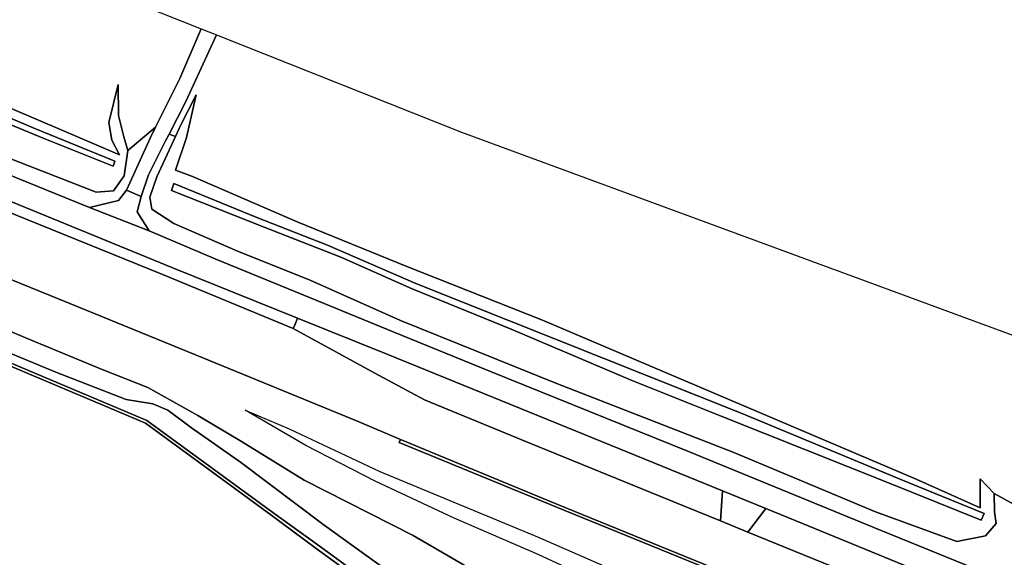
# Model space of a CAD drawing. Extents: x -26035517 to 31750492, y -9237385 to 8160032.
# Tile 197 of 256: x 17687539 to 17853986, y 4331250 to 4422223. Entities that reach past the tile are written whole.
import ezdxf

# ---------------------------------------------------------------- set-up
doc = ezdxf.new("R2010")
doc.units = 0
doc.layers.add('T-25', color=7, linetype='CONTINUOUS')

msp = doc.modelspace()

# ---------------------------------------------------------------- linework, layer by layer
at = {"layer": 'T-25', "color": 9}
for points in [[(17484503, 4513504, 6860), (17718212, 4420676, 6743), (17714594, 4412287, 6787), (17710481, 4404016, 7040), (17705846, 4400078, 7123), (17705117, 4402417, 7067), (17704249, 4406032, 6893), (17704178, 4411252, 6330), (17702635, 4404816, 6373), (17703102, 4401828, 6427), (17704392, 4399340, 6417), (17694938, 4403412, 6300), (17686100, 4407197, 6233), (17676050, 4411097, 6050), (17662433, 4416879, 5977), (17654759, 4419985, 5987), (17641396, 4425293, 5930)], [(17411622, 4498425, 8040), (17433643, 4489365, 8010), (17456990, 4479890, 8003), (17483404, 4469105, 8023), (17506022, 4459890, 8017), (17532176, 4449180, 8013), (17553784, 4440356, 8013), (17581400, 4429053, 8007), (17605059, 4419453, 8013), (17624392, 4411567, 8063), (17652790, 4399959, 8063), (17658610, 4397605, 8043), (17671181, 4394311, 7983), (17681703, 4391287, 7903), (17684437, 4390168, 7913), (17711583, 4379159, 7913), (17733778, 4369983, 7917), (17747557, 4362385, 8017)], [(17863673, 4319010, 7560), (17819853, 4336968, 7533), (17813684, 4339488, 7525), (17806357, 4342480, 7515), (17780095, 4353206, 7480), (17749750, 4365549, 7490), (17734508, 4371696, 7397), (17713538, 4380191, 7420), (17685111, 4391855, 7487), (17668902, 4398521, 7480), (17647883, 4407073, 7470), (17628791, 4414850, 7473), (17601379, 4426043, 7473), (17578686, 4435369, 7520), (17542998, 4449968, 7493), (17511239, 4462905, 7457), (17484689, 4473699, 7497), (17457273, 4485132, 7490), (17430152, 4496179, 7483)], [(17744784, 4354208, 7993), (17718513, 4365001, 8067), (17697539, 4373558, 8063), (17672710, 4383682, 8033), (17652266, 4392070, 8030), (17633978, 4399533, 8030), (17613730, 4407703, 8013), (17596303, 4414861, 8013), (17578862, 4421973, 8043), (17559729, 4429765, 8033), (17542938, 4436691, 8023), (17525399, 4443809, 8040), (17501517, 4453591, 8000), (17478669, 4462886, 7993), (17456538, 4471966, 7983), (17429703, 4482875, 8017), (17411158, 4490483, 8040)], [(17433643, 4489365, 8010), (17456990, 4479890, 8003), (17483404, 4469105, 8023), (17506022, 4459890, 8017), (17532176, 4449180, 8013), (17553784, 4440356, 8013), (17581400, 4429053, 8007), (17605059, 4419453, 8013), (17624392, 4411567, 8063), (17652790, 4399959, 8063), (17658610, 4397605, 8043), (17671181, 4394311, 7983), (17681703, 4391287, 7903), (17684437, 4390168, 7913), (17711583, 4379159, 7913), (17733778, 4369983, 7917), (17747557, 4362385, 8017), (17755963, 4357882, 8013), (17772522, 4351082, 8037), (17800062, 4339833, 8017), (17806006, 4337406, 8023), (17810615, 4335524, 8027), (17823382, 4330310, 8040), (17858501, 4315984, 8033)], [(17874107, 4301184, 8013), (17841696, 4314432, 7973), (17811947, 4326547, 7957), (17778369, 4340273, 7937), (17751902, 4351165, 7960), (17744784, 4354208, 7993), (17718513, 4365001, 8067), (17697539, 4373558, 8063), (17672710, 4383682, 8033), (17652266, 4392070, 8030), (17633978, 4399533, 8030), (17613730, 4407703, 8013), (17596303, 4414861, 8013), (17578862, 4421973, 8043), (17559729, 4429765, 8033), (17542938, 4436691, 8023), (17525399, 4443809, 8040), (17501517, 4453591, 8000), (17478669, 4462886, 7993), (17456538, 4471966, 7983), (17429703, 4482875, 8017)], [(17730316, 4338859, 6900), (17709034, 4354385, 6807), (17704230, 4356420, 5870), (17689022, 4362847, 5873), (17666112, 4372562, 5917), (17646106, 4380964, 5910), (17619456, 4392228, 5930), (17599074, 4400822, 5523), (17594780, 4402633, 5437), (17575521, 4410740, 5397), (17543297, 4424300, 5390), (17515835, 4435911, 5373), (17503634, 4440937, 4953)], [(17730021, 4338455, 6900), (17708786, 4353947, 6807), (17704035, 4355960, 5870), (17688827, 4362387, 5873), (17665918, 4372101, 5917), (17645912, 4380503, 5910), (17619262, 4391767, 5930), (17594586, 4402172, 5437), (17575327, 4410279, 5397), (17543103, 4423839, 5390), (17515642, 4435450, 5373), (17503444, 4440475, 5383)], [(17625018, 4429172, 5370), (17644359, 4421522, 5380), (17665853, 4412756, 5383), (17691529, 4402167, 5383), (17703322, 4397457, 5383), (17703619, 4398293, 5383), (17689804, 4403933, 5383), (17672194, 4411424, 5383), (17655974, 4418050, 5383), (17640547, 4424335, 5383)], [(17640547, 4424335, 5383), (17655974, 4418050, 5383), (17672194, 4411424, 5383), (17689804, 4403933, 5383), (17703619, 4398293, 5383), (17703322, 4397457, 5383), (17691529, 4402167, 5383), (17665853, 4412756, 5383), (17644359, 4421522, 5380), (17625018, 4429172, 5370)], [(17625018, 4429172, 5370), (17644359, 4421522, 5380), (17665853, 4412756, 5383), (17691529, 4402167, 5383), (17703322, 4397457, 5383), (17703619, 4398293, 5383), (17689804, 4403933, 5383), (17672194, 4411424, 5383), (17655974, 4418050, 5383), (17640547, 4424335, 5383)], [(17641396, 4425293, 5930), (17654759, 4419985, 5987), (17662433, 4416879, 5977), (17676050, 4411097, 6050), (17686100, 4407197, 6233), (17694938, 4403412, 6300), (17704392, 4399340, 6417), (17703102, 4401828, 6427), (17702635, 4404816, 6373), (17704178, 4411252, 6330), (17704178, 4411252, 6330), (17704249, 4406032, 6893), (17705117, 4402417, 7067), (17705846, 4400078, 7123), (17705215, 4395816, 7120), (17703389, 4393277, 7220), (17700456, 4393038, 7310), (17676006, 4402575, 7287), (17656836, 4410524, 7260), (17638147, 4418312, 7333), (17618584, 4426154, 7383)], [(17618584, 4426154, 7383), (17638147, 4418312, 7333), (17656836, 4410524, 7260), (17676006, 4402575, 7287), (17700456, 4393038, 7310), (17703389, 4393277, 7220), (17705215, 4395816, 7120), (17705846, 4400078, 7123), (17710481, 4404016, 7040), (17710481, 4404016, 7040), (17709626, 4402298, 7093), (17705612, 4393390, 7053), (17704222, 4391633, 7293), (17699339, 4390431, 7427), (17691831, 4393514, 7450), (17670326, 4402251, 7420), (17643420, 4413348, 7407), (17620436, 4422727, 7470)], [(17641396, 4425293, 5930), (17654759, 4419985, 5987), (17662433, 4416879, 5977), (17676050, 4411097, 6050), (17686100, 4407197, 6233), (17694938, 4403412, 6300), (17704392, 4399340, 6417), (17703102, 4401828, 6427), (17702635, 4404816, 6373), (17704178, 4411252, 6330), (17704249, 4406032, 6893), (17705117, 4402417, 7067), (17705846, 4400078, 7123), (17705215, 4395816, 7120), (17703389, 4393277, 7220), (17700456, 4393038, 7310), (17676006, 4402575, 7287), (17656836, 4410524, 7260), (17638147, 4418312, 7333), (17618584, 4426154, 7383)], [(17620436, 4422727, 7470), (17643420, 4413348, 7407), (17670326, 4402251, 7420), (17691831, 4393514, 7450), (17699339, 4390431, 7427), (17704222, 4391633, 7293), (17705612, 4393390, 7053), (17708063, 4392325, 7100), (17707415, 4389704, 7310), (17709409, 4386481, 7407), (17720708, 4381720, 7433), (17738995, 4374189, 7383), (17750677, 4369396, 7403)], [(17620436, 4422727, 7470), (17643420, 4413348, 7407), (17670326, 4402251, 7420), (17691831, 4393514, 7450), (17699339, 4390431, 7427), (17709409, 4386481, 7407), (17720708, 4381720, 7433), (17738995, 4374189, 7383), (17750677, 4369396, 7403), (17767127, 4362701, 7400), (17800623, 4349166, 7437), (17833171, 4335764, 7460), (17863182, 4323529, 7460)], [(17705612, 4393390, 7053), (17709626, 4402298, 7093), (17710481, 4404016, 7040), (17714594, 4412287, 6787), (17718212, 4420676, 6743)], [(17720830, 4419636, 6717), (17715618, 4408370, 6790), (17712783, 4402874, 6936), (17712189, 4401722, 6967), (17709315, 4395979, 6987), (17708063, 4392325, 7100)], [(17861679, 4336882, 6957), (17852263, 4342025, 6723), (17849926, 4344542, 6660), (17849878, 4339621, 6197), (17839060, 4344493, 6137), (17775926, 4371357, 6180), (17752999, 4380472, 6200), (17734451, 4388020, 6270), (17716770, 4395681, 6340), (17713857, 4396772, 6383), (17715765, 4402273, 6537), (17717372, 4409511, 6837), (17714843, 4404525, 6897), (17713890, 4402458, 6922), (17712783, 4402874, 6936), (17715618, 4408370, 6790), (17720830, 4419636, 6717), (17762230, 4403192, 6130), (18066226, 4291118, 6271)], [(17705846, 4400078, 7123), (17710481, 4404016, 7040)], [(17863182, 4323529, 7460), (17833171, 4335764, 7460), (17800623, 4349166, 7437), (17767127, 4362701, 7400), (17750677, 4369396, 7403), (17738995, 4374189, 7383), (17720708, 4381720, 7433), (17709409, 4386481, 7407), (17707415, 4389704, 7310), (17708063, 4392325, 7100), (17709315, 4395979, 6987), (17712189, 4401722, 6967), (17712783, 4402874, 6936), (17713890, 4402458, 6922), (17710731, 4395604, 7007), (17709530, 4392170, 7063), (17709862, 4390135, 7143), (17713591, 4387724, 7283), (17724263, 4383096, 7337), (17736771, 4378064, 7367), (17751909, 4371329, 7340), (17778163, 4360731, 7337), (17808279, 4348966, 7343), (17832188, 4338964, 7367), (17845957, 4333948, 7387), (17850825, 4334895, 7283), (17852603, 4336990, 7200), (17852304, 4338961, 7153), (17852263, 4342025, 6723), (17861679, 4336882, 6957)], [(17712783, 4402874, 6936), (17713890, 4402458, 6922)], [(17734508, 4371696, 7397), (17713538, 4380191, 7420), (17685111, 4391855, 7487), (17684724, 4390887, 7731), (17684437, 4390168, 7913)], [(17699339, 4390431, 7427), (17709409, 4386481, 7407)], [(17672710, 4383682, 8033), (17697539, 4373558, 8063), (17718513, 4365001, 8067), (17744784, 4354208, 7993), (17751902, 4351165, 7960), (17751712, 4350703, 7960), (17778179, 4339810, 7937), (17803193, 4329585, 7952)], [(17767232, 4327295, 9307), (17754077, 4334920, 8943), (17735622, 4344302, 8417), (17725021, 4350857, 8123), (17717642, 4355242, 7837), (17709173, 4359971, 7770), (17701499, 4363027, 7763), (17688416, 4368442, 7707), (17672457, 4375204, 7697)], [(17672457, 4375204, 7697), (17688416, 4368442, 7707), (17701499, 4363027, 7763), (17709173, 4359971, 7770), (17717642, 4355242, 7837), (17725021, 4350857, 8123), (17735622, 4344302, 8417), (17754077, 4334920, 8943), (17767232, 4327295, 9307)], [(17672457, 4375204, 7697), (17688416, 4368442, 7707), (17701499, 4363027, 7763), (17709173, 4359971, 7770), (17717642, 4355242, 7837), (17725021, 4350857, 8123), (17735622, 4344302, 8417), (17754077, 4334920, 8943), (17767232, 4327295, 9307)], [(17666112, 4372562, 5917), (17689022, 4362847, 5873), (17704230, 4356420, 5870), (17709034, 4354385, 6807), (17730316, 4338859, 6900), (17730316, 4338859, 6900), (17737747, 4333475, 6790), (17752771, 4322523, 6823), (17759916, 4317479, 6823), (17764031, 4314945, 6840), (17769037, 4312150, 6827), (17770539, 4311312, 6823), (17770913, 4311123, 6942), (17770378, 4310647, 6844), (17770186, 4310744, 6787), (17761751, 4315710, 6760), (17749278, 4324296, 6757), (17737409, 4332915, 6757), (17730021, 4338455, 6900), (17708786, 4353947, 6807), (17704035, 4355960, 5870), (17688827, 4362387, 5873), (17665918, 4372101, 5917)], [(17665918, 4372101, 5917), (17688827, 4362387, 5873), (17704035, 4355960, 5870), (17708786, 4353947, 6807), (17730021, 4338455, 6900), (17737409, 4332915, 6757), (17749278, 4324296, 6757)], [(17752771, 4322523, 6823), (17737747, 4333475, 6790), (17730316, 4338859, 6900), (17709034, 4354385, 6807), (17704230, 4356420, 5870), (17689022, 4362847, 5873), (17666112, 4372562, 5917)], [(17733778, 4369983, 7917), (17734093, 4370723, 7692), (17734508, 4371696, 7397), (17749750, 4365549, 7490)], [(18084403, 4233252, 7507), (18053362, 4245928, 7533), (18020403, 4259253, 7497), (17991293, 4271118, 7487), (17959458, 4284166, 7490), (17931811, 4295612, 7457), (17897742, 4309441, 7450), (17863182, 4323529, 7460), (17833171, 4335764, 7460), (17800623, 4349166, 7437), (17767127, 4362701, 7400), (17750677, 4369396, 7403)], [(17680008, 4368204, 6020), (17693627, 4362606, 6020), (17705546, 4357974, 6040), (17710060, 4357229, 7050), (17712580, 4356149, 7097), (17716566, 4353173, 6983), (17724862, 4347365, 6983), (17738992, 4336710, 6997), (17754896, 4325267, 6913)], [(17754896, 4325267, 6913), (17738992, 4336710, 6997), (17724862, 4347365, 6983), (17716566, 4353173, 6983), (17712580, 4356149, 7097), (17710060, 4357229, 7050), (17705546, 4357974, 6040), (17693627, 4362606, 6020), (17680008, 4368204, 6020)], [(17754896, 4325267, 6913), (17738992, 4336710, 6997), (17724862, 4347365, 6983), (17716566, 4353173, 6983), (17712580, 4356149, 7097), (17710060, 4357229, 7050), (17705546, 4357974, 6040), (17693627, 4362606, 6020), (17680008, 4368204, 6020)], [(17749750, 4365549, 7490), (17780095, 4353206, 7480), (17806357, 4342480, 7515), (17813684, 4339488, 7525), (17819853, 4336968, 7533), (17863673, 4319010, 7560), (17906042, 4301644, 7527), (17939505, 4288029, 7570), (17979861, 4271552, 7533), (18019613, 4255409, 7537), (18055514, 4240617, 7537), (18082163, 4229860, 7547)], [(17747557, 4362385, 8017), (17755963, 4357882, 8013), (17772522, 4351082, 8037), (17800062, 4339833, 8017), (17806006, 4337406, 8023), (17810615, 4335524, 8027), (17823382, 4330310, 8040), (17858501, 4315984, 8033), (17893058, 4301843, 7987), (17929053, 4287216, 7963), (17967497, 4271468, 7963), (18003505, 4256733, 7983), (18041313, 4241377, 7967), (18080898, 4225207, 7977)], [(17751712, 4350703, 7960), (17751902, 4351165, 7960), (17744784, 4354208, 7993)], [(17873918, 4300721, 8013), (17841507, 4313969, 7973), (17811758, 4326084, 7957), (17806266, 4328329, 7954), (17803193, 4329585, 7952), (17778179, 4339810, 7937), (17751712, 4350703, 7960), (17751902, 4351165, 7960), (17778369, 4340273, 7937), (17811947, 4326547, 7957), (17841696, 4314432, 7973), (17874107, 4301184, 8013)], [(18077624, 4218148, 8070), (18050204, 4229327, 7977), (18012833, 4244557, 7997), (17972890, 4260844, 7980), (17939774, 4274349, 8000), (17906473, 4287950, 8013), (17874107, 4301184, 8013), (17841696, 4314432, 7973), (17811947, 4326547, 7957), (17778369, 4340273, 7937), (17751902, 4351165, 7960)], [(18077435, 4217685, 8070), (18050015, 4228864, 7977), (18012644, 4244094, 7997), (17972701, 4260381, 7980), (17939585, 4273886, 8000), (17906284, 4287487, 8013), (17873918, 4300721, 8013), (17841507, 4313969, 7973), (17811758, 4326084, 7957), (17806266, 4328329, 7954), (17803193, 4329585, 7952), (17778179, 4339810, 7937), (17751712, 4350703, 7960)], [(17806357, 4342480, 7515), (17806006, 4337406, 8023)], [(17852263, 4342025, 6723), (17861679, 4336882, 6957)], [(17810615, 4335524, 8027), (17813684, 4339488, 7525)], [(17858501, 4315984, 8033), (17823382, 4330310, 8040), (17810615, 4335524, 8027), (17810615, 4335524, 8027), (17813684, 4339488, 7525), (17819853, 4336968, 7533), (17863673, 4319010, 7560)], [(17737409, 4332915, 6757), (17730021, 4338455, 6900)], [(17737747, 4333475, 6790), (17730316, 4338859, 6900)], [(17860187, 4273363, 10043), (17830934, 4285281, 9997), (17830115, 4285614, 9996), (17828201, 4286394, 9993), (17800754, 4297553, 9996), (17799966, 4297873, 9996), (17796284, 4299370, 9997), (17795664, 4299622, 9997), (17792752, 4300806, 9997), (17793243, 4302081, 9997), (17785539, 4305252, 9997), (17785036, 4303981, 9997), (17783470, 4304630, 9953), (17782914, 4304861, 9937), (17781160, 4305588, 9887), (17780992, 4305663, 9841), (17774251, 4308692, 7993), (17770378, 4310647, 6844), (17770186, 4310744, 6787), (17761751, 4315710, 6760), (17749278, 4324296, 6757), (17737409, 4332915, 6757)], [(17737747, 4333475, 6790), (17752771, 4322523, 6823), (17759916, 4317479, 6823), (17764031, 4314945, 6840), (17769037, 4312150, 6827), (17770539, 4311312, 6823), (17770913, 4311123, 6942), (17773217, 4309960, 7673), (17780662, 4306573, 9630), (17781243, 4306313, 9710), (17782570, 4305720, 9893), (17783599, 4308353, 9907), (17786045, 4314610, 9940), (17795797, 4310646, 9993), (17799585, 4309106, 10014), (17804384, 4307155, 10040), (17850321, 4288472, 10070), (17907889, 4265185, 10060)]]:
    msp.add_polyline3d(points, dxfattribs=at)
for points in [[(17718212, 4420676, 6743), (17720830, 4419636, 6717), (17715618, 4408370, 6790), (17712783, 4402874, 6936), (17712189, 4401722, 6967), (17709315, 4395979, 6987), (17708063, 4392325, 7100), (17705612, 4393390, 7053), (17709626, 4402298, 7093), (17710481, 4404016, 7040), (17714594, 4412287, 6787), (17718212, 4420676, 6743)], [(17717372, 4409511, 6837), (17715765, 4402273, 6537), (17713857, 4396772, 6383), (17716770, 4395681, 6340), (17734451, 4388020, 6270), (17752999, 4380472, 6200), (17775926, 4371357, 6180), (17839060, 4344493, 6137), (17849878, 4339621, 6197), (17849926, 4344542, 6660), (17852263, 4342025, 6723), (17852304, 4338961, 7153), (17852603, 4336990, 7200), (17850825, 4334895, 7283), (17845957, 4333948, 7387), (17832188, 4338964, 7367), (17808279, 4348966, 7343), (17778163, 4360731, 7337), (17751909, 4371329, 7340), (17736771, 4378064, 7367), (17724263, 4383096, 7337), (17713591, 4387724, 7283), (17709862, 4390135, 7143), (17709530, 4392170, 7063), (17710731, 4395604, 7007), (17713890, 4402458, 6922), (17714843, 4404525, 6897), (17717372, 4409511, 6837)], [(17849926, 4344542, 6660), (17852263, 4342025, 6723), (17852304, 4338961, 7153), (17852603, 4336990, 7200), (17850825, 4334895, 7283), (17845957, 4333948, 7387), (17832188, 4338964, 7367), (17808279, 4348966, 7343), (17778163, 4360731, 7337), (17751909, 4371329, 7340), (17736771, 4378064, 7367), (17724263, 4383096, 7337), (17713591, 4387724, 7283), (17709862, 4390135, 7143), (17709530, 4392170, 7063), (17710731, 4395604, 7007), (17713890, 4402458, 6922), (17714843, 4404525, 6897), (17717372, 4409511, 6837), (17715765, 4402273, 6537), (17713857, 4396772, 6383), (17716770, 4395681, 6340), (17734451, 4388020, 6270), (17752999, 4380472, 6200), (17775926, 4371357, 6180), (17839060, 4344493, 6137), (17849878, 4339621, 6197), (17849926, 4344542, 6660)], [(17850085, 4337538, 5537), (17850594, 4338693, 5537), (17836484, 4344393, 5537), (17809765, 4355543, 5710), (17754525, 4377585, 5410), (17739583, 4384066, 5423), (17727639, 4388733, 5423), (17713619, 4394497, 5423), (17713177, 4393346, 5423), (17728876, 4387128, 5447), (17741821, 4382016, 5450), (17753884, 4376694, 5430), (17770613, 4369834, 5470), (17790893, 4361240, 5503), (17806132, 4355154, 5503), (17834689, 4343729, 5503), (17850085, 4337538, 5537)], [(17850085, 4337538, 5537), (17834689, 4343729, 5503), (17806132, 4355154, 5503), (17790893, 4361240, 5503), (17770613, 4369834, 5470), (17753884, 4376694, 5430), (17741821, 4382016, 5450), (17728876, 4387128, 5447), (17713177, 4393346, 5423), (17713619, 4394497, 5423), (17727639, 4388733, 5423), (17739583, 4384066, 5423), (17754525, 4377585, 5410), (17809765, 4355543, 5710), (17836484, 4344393, 5537), (17850594, 4338693, 5537), (17850085, 4337538, 5537)], [(17850085, 4337538, 5537), (17850594, 4338693, 5537), (17836484, 4344393, 5537), (17809765, 4355543, 5710), (17754525, 4377585, 5410), (17739583, 4384066, 5423), (17727639, 4388733, 5423), (17713619, 4394497, 5423), (17713177, 4393346, 5423), (17728876, 4387128, 5447), (17741821, 4382016, 5450), (17753884, 4376694, 5430), (17770613, 4369834, 5470), (17790893, 4361240, 5503), (17806132, 4355154, 5503), (17834689, 4343729, 5503), (17850085, 4337538, 5537)], [(17699339, 4390431, 7427), (17704222, 4391633, 7293), (17705612, 4393390, 7053), (17708063, 4392325, 7100), (17707415, 4389704, 7310), (17709409, 4386481, 7407), (17699339, 4390431, 7427)], [(17734508, 4371696, 7397), (17734093, 4370723, 7692), (17733778, 4369983, 7917), (17711583, 4379159, 7913), (17684437, 4390168, 7913), (17684724, 4390887, 7731), (17685111, 4391855, 7487), (17713538, 4380191, 7420), (17734508, 4371696, 7397)], [(17806006, 4337406, 8023), (17800062, 4339833, 8017), (17772522, 4351082, 8037), (17755963, 4357882, 8013), (17747557, 4362385, 8017), (17733778, 4369983, 7917), (17734093, 4370723, 7692), (17734508, 4371696, 7397), (17749750, 4365549, 7490), (17780095, 4353206, 7480), (17806357, 4342480, 7515), (17806006, 4337406, 8023)], [(17725630, 4356161, 7927), (17733103, 4352984, 7920), (17748416, 4345795, 7953), (17775097, 4334744, 7980), (17793917, 4326510, 8027), (17798128, 4324838, 8087), (17799131, 4325793, 8103), (17801573, 4328678, 8067), (17800021, 4323574, 8590), (17799162, 4320457, 9077), (17796463, 4314311, 9773), (17797282, 4318639, 9767), (17797527, 4321186, 9643), (17796141, 4323032, 9683), (17782222, 4328482, 9723), (17775162, 4331714, 9540), (17760958, 4337849, 9173), (17747647, 4344118, 8783), (17735906, 4350171, 8337), (17725630, 4356161, 7927)], [(17806357, 4342480, 7515), (17813684, 4339488, 7525), (17810615, 4335524, 8027), (17806006, 4337406, 8023), (17806357, 4342480, 7515)]]:
    msp.add_polyline3d(points, close=True, dxfattribs=at)

doc.saveas('drawing.dxf')
